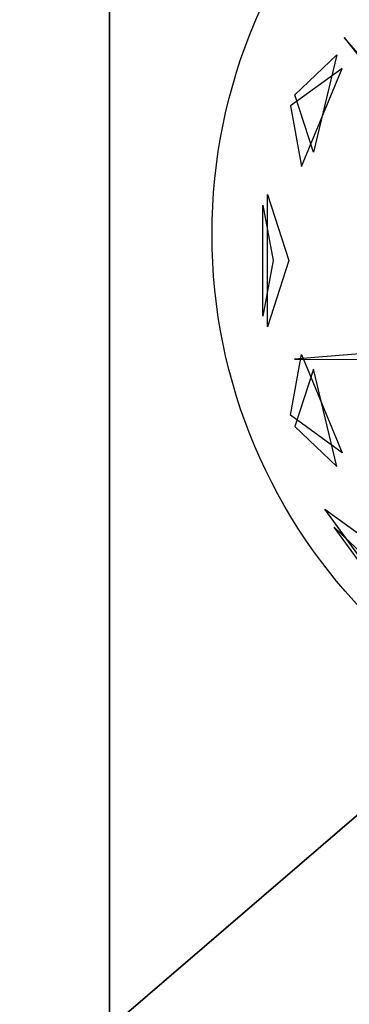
# Model space of a CAD drawing. Extents: x 22936 to 50368, y -4877 to 31080.
# Tile 223 of 256: x 43575 to 43688, y 5499 to 5838. Entities that reach past the tile are written whole.
import ezdxf

# ---------------------------------------------------------------- set-up
doc = ezdxf.new("R2010")
doc.units = 0
doc.layers.get('0').update_dxf_attribs({"linetype": 'CONTINUOUS'})
for name, color, linetype in [('00_TRACE_ARBRE', 3, 'CONTINUOUS'), ('00_TRACE_RDC', 241, 'CONTINUOUS'), ('01_GROS_OEUVRE', 251, 'CONTINUOUS'), ('08_AMENAGEMENTS_EXTERIEURS', 253, 'CONTINUOUS'), ('09_VEGETATION', 134, 'CONTINUOUS')]:
    doc.layers.add(name, color=color, linetype=linetype)

# ---------------------------------------------------------------- blocks, each defined once
blk = doc.blocks.new('TREE_GEOMETRIC_ROUND')
at = {"color": 7}
for p, q in [((-1424.8, 711.3, 4367.3), (-981.2, 146.5, 4126.7)), ((-935.2, 146.5, 4074.4), (-1424.8, 711.3, 4367.3)), ((-1594.7, 513.6, 4337.8), (-1450, 651.5, 4599.3)), ((-1450, 651.5, 4599.3), (-1530.8, 317, 4661.7)), ((-1431.8, 604.8, 3199.5), (-1609.5, 475.7, 3565.9)), ((-1571.2, 266.8, 3265.8), (-1431.8, 604.8, 3199.5)), ((-1530.8, 317, 4661.7), (-1594.7, 513.6, 4337.8)), ((-1609.5, 475.7, 3565.9), (-1571.2, 266.8, 3265.8)), ((-1688.9, -284, 4186.4), (-1688.9, 171, 4186.4)), ((-1688.9, 171, 4186.4), (-1615, -56.5, 4561.2)), ((-1704, 134.2, 3733.7), (-1669.1, -56.5, 3459.9)), ((-1704, -247.1, 3733.7), (-1704, 134.2, 3733.7)), ((-1669.1, -56.5, 3459.9), (-1704, -247.1, 3733.7)), ((-1615, -56.5, 4561.2), (-1688.9, -284, 4186.4)), ((-933.8, -340.2, 3462.4), (-1596.1, -395.6, 3357.8)), ((-1609.5, -588.7, 3565.9), (-1571.2, -379.7, 3265.8)), ((-1596.1, -395.6, 3357.8), (-1345.6, -396.4, 3431)), ((-1571.2, -379.7, 3265.8), (-1431.8, -717.8, 3199.5)), ((-1530.8, -429.9, 4661.7), (-1594.7, -626.6, 4337.8)), ((-1450, -764.5, 4599.3), (-1530.8, -429.9, 4661.7)), ((-1431.8, -717.8, 3199.5), (-1609.5, -588.7, 3565.9)), ((-1594.7, -626.6, 4337.8), (-1450, -764.5, 4599.3)), ((-1209.6, -1299.5, 3736.8), (-1491.6, -911.3, 3736.8)), ((-1491.6, -911.3, 3736.8), (-1287.6, -1059.6, 3316.1)), ((-1259, -1249, 4189.8), (-1458.9, -973.9, 4189.8)), ((-1458.9, -973.9, 4189.8), (-1333.8, -1093.2, 4415.9))]:
    blk.add_line(p, q, dxfattribs=at)
mesh = blk.add_polyface(dxfattribs=at)
corners = [(-1424.8, 711.3, 4367.3), (-981.2, 146.5, 4126.7), (-935.2, 146.5, 4074.4)]
mesh.append_faces([[corners[k] for k in face] for face in [(0, 1, 2)]], dxfattribs={"color": 7})
mesh = blk.add_polyface(dxfattribs=at)
corners = [(-1450, 651.5, 4599.3), (-1530.8, 317, 4661.7), (-1594.7, 513.6, 4337.8)]
mesh.append_faces([[corners[k] for k in face] for face in [(0, 1, 2)]], dxfattribs={"color": 7})
mesh = blk.add_polyface(dxfattribs=at)
corners = [(-1431.8, 604.8, 3199.5), (-1609.5, 475.7, 3565.9), (-1571.2, 266.8, 3265.8)]
mesh.append_faces([[corners[k] for k in face] for face in [(0, 1, 2)]], dxfattribs={"color": 7})
mesh = blk.add_polyface(dxfattribs=at)
corners = [(-1688.9, 171, 4186.4), (-1615, -56.5, 4561.2), (-1688.9, -284, 4186.4)]
mesh.append_faces([[corners[k] for k in face] for face in [(0, 1, 2)]], dxfattribs={"color": 7})
mesh = blk.add_polyface(dxfattribs=at)
corners = [(-1704, 134.2, 3733.7), (-1669.1, -56.5, 3459.9), (-1704, -247.1, 3733.7)]
mesh.append_faces([[corners[k] for k in face] for face in [(0, 1, 2)]], dxfattribs={"color": 7})
mesh = blk.add_polyface(dxfattribs=at)
corners = [(-1571.2, -379.7, 3265.8), (-1431.8, -717.8, 3199.5), (-1609.5, -588.7, 3565.9)]
mesh.append_faces([[corners[k] for k in face] for face in [(0, 1, 2)]], dxfattribs={"color": 7})
mesh = blk.add_polyface(dxfattribs=at)
corners = [(-1530.8, -429.9, 4661.7), (-1594.7, -626.6, 4337.8), (-1450, -764.5, 4599.3)]
mesh.append_faces([[corners[k] for k in face] for face in [(0, 1, 2)]], dxfattribs={"color": 7})
mesh = blk.add_polyface(dxfattribs=at)
corners = [(-1491.6, -911.3, 3736.8), (-1287.6, -1059.6, 3316.1), (-1209.6, -1299.5, 3736.8)]
mesh.append_faces([[corners[k] for k in face] for face in [(0, 1, 2)]], dxfattribs={"color": 7})
mesh = blk.add_polyface(dxfattribs=at)
corners = [(-1458.9, -973.9, 4189.8), (-1333.8, -1093.2, 4415.9), (-1259, -1249, 4189.8)]
mesh.append_faces([[corners[k] for k in face] for face in [(0, 1, 2)]], dxfattribs={"color": 7})
blk = doc.blocks.new('ARBRE_SIMPLE')
blk.add_circle((0, 0), 250)
blk = doc.blocks.new('GROUPER_1')
at = {"layer": '00_TRACE_ARBRE', "xscale": 0.75, "yscale": 0.75, "zscale": 0.75, "rotation": 10.53798942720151}
blk.add_blockref('ARBRE_SIMPLE', (2214.64, 6374.96), dxfattribs=at)
blk = doc.blocks.new('GROUPER_2')
at = {"layer": '00_TRACE_RDC'}
blk.add_blockref('GROUPER_1', (12098.99, 4265.72), dxfattribs=at)
blk = doc.blocks.new('GROUPER_15')
at = {"layer": '08_AMENAGEMENTS_EXTERIEURS'}
blk.add_line((1634.69, 3870.79), (1634.69, 4458.26), dxfattribs=at)
mesh = blk.add_polyface(dxfattribs=at)
corners = [(1634.69, 4458.26), (1474.69, 3870.79), (1474.69, 4434.16), (1634.69, 3870.79)]
mesh.append_faces([[corners[k] for k in face] for face in [(0, 1, 2), (1, 0, 3)]], dxfattribs={"vtx0": -1})
blk = doc.blocks.new('GROUPER_102')
at = {"layer": '08_AMENAGEMENTS_EXTERIEURS'}
blk.add_line((2075.87, 587.47), (2075.87, 0), dxfattribs=at)
mesh = blk.add_polyface(dxfattribs=at)
corners = [(2903.51, 712.11), (2075.87, 0), (2075.87, 587.47), (3042.48, 0), (3125.84, 489), (4882.18, 712.11), (4077.87, 489), (4882.18, 0), (4077.87, 0)]
mesh.append_faces([[corners[k] for k in face] for face in [(0, 1, 2), (6, 7, 8)]], dxfattribs={"vtx0": -1})
mesh.append_faces([[corners[k] for k in face] for face in [(1, 0, 3), (3, 0, 4), (4, 5, 6), (7, 6, 5)]], dxfattribs={"vtx0": -1, "vtx1": -1})
mesh.append_faces([[corners[k] for k in face] for face in [(4, 0, 5)]], dxfattribs={"vtx0": -1, "vtx2": -1})
blk = doc.blocks.new('GROUPER_122')
at = {"layer": '08_AMENAGEMENTS_EXTERIEURS'}
mesh = blk.add_polyface(dxfattribs=at)
corners = [(4865.77, 2632.41), (4440.58, 2433.55), (4420.06, 2562.46), (4529.79, 1059.49), (4741, 1059.49), (5029.79, 1059.49), (4894.7, 2450.68), (5779.35, 2591.51), (6882.55, 501.38), (5029.79, 501.38), (5988.63, 801.38), (6907.61, 801.38), (7602.54, 0), (6819.83, 133.42), (7715.66, 663.64), (3404.37, 2268.59), (164, 668.17), (0, 1757.09), (2762.33, 1059.49)]
mesh.append_faces([[corners[k] for k in face] for face in [(0, 1, 2), (5, 8, 9), (8, 12, 13), (12, 11, 14), (15, 16, 17)]], dxfattribs={"vtx0": -1})
mesh.append_faces([[corners[k] for k in face] for face in [(3, 0, 4), (4, 0, 5), (10, 5, 7), (16, 15, 18), (18, 15, 3)]], dxfattribs={"vtx0": -1, "vtx1": -1})
mesh.append_faces([[corners[k] for k in face] for face in [(1, 0, 3), (8, 5, 10), (12, 8, 11)]], dxfattribs={"vtx0": -1, "vtx1": -1, "vtx2": -1})
mesh.append_faces([[corners[k] for k in face] for face in [(5, 0, 6), (5, 6, 7), (8, 10, 11), (3, 15, 1)]], dxfattribs={"vtx0": -1, "vtx2": -1})
blk = doc.blocks.new('GROUPER_6')
at = {"layer": '01_GROS_OEUVRE'}
mesh = blk.add_polyface(dxfattribs=at)
corners = [(2199.54, 1580.39), (1222.93, 1560.39), (1222.93, 1580.39), (1286.13, 353.81), (1467.93, 353.81), (1467.93, 333.81), (1587.93, 353.81), (2284.7, 353.81), (2282.89, 2069.39), (2448.93, 2069.39), (2284.7, 333.81), (2340.52, 333.81), (2365.4, 447.96), (2432.74, 467.96), (2596.74, 467.96), (3234.93, 2069.39), (2596.74, 447.96), (2622.93, 447.96), (2622.93, 333.81), (2657.93, 353.81), (2657.93, 333.81), (2969.93, 930.81), (2877.93, 353.81), (3234.93, 1580.39), (3366.84, 930.81), (3828.02, 1580.39), (3808.02, 1040.81), (3828.02, 1035.81), (3808.02, 1035.81), (3828.02, 785.81), (3808.02, 780.81), (3808.02, 785.81), (3828.02, 333.81), (2877.93, 333.81), (2969.93, 780.81), (2432.74, 447.96), (1587.93, 333.81), (983.77, 1545.88), (880.44, 353.81), (777.17, 333.81), (1062.24, 353.81), (987.09, 1565.39), (989.65, 1580.39), (1113.93, 1580.39), (1062.24, 333.81), (1113.93, 1560.39), (1286.13, 333.81), (880.44, 333.81)]
mesh.append_faces([[corners[k] for k in face] for face in [(0, 1, 2), (18, 19, 20), (29, 30, 31), (22, 32, 33)]], dxfattribs={"vtx0": -1})
mesh.append_faces([[corners[k] for k in face] for face in [(3, 0, 4), (4, 0, 5), (6, 0, 7), (7, 9, 10), (10, 9, 11), (11, 9, 12), (13, 9, 14), (14, 15, 16), (16, 15, 17), (17, 15, 18), (19, 21, 22), (24, 25, 26), (34, 22, 21), (32, 30, 29), (37, 38, 39), (38, 37, 40), (40, 43, 44), (44, 45, 46), (46, 1, 3)]], dxfattribs={"vtx0": -1, "vtx1": -1})
mesh.append_faces([[corners[k] for k in face] for face in [(1, 0, 3), (5, 0, 6), (12, 9, 13), (18, 15, 19), (19, 15, 21), (32, 22, 34)]], dxfattribs={"vtx0": -1, "vtx1": -1, "vtx2": -1})
mesh.append_faces([[corners[k] for k in face] for face in [(7, 0, 8), (7, 8, 9), (14, 9, 15), (21, 15, 23), (23, 24, 21), (24, 23, 25), (26, 25, 27), (32, 34, 30), (40, 37, 41), (40, 41, 42), (40, 42, 43), (44, 43, 45), (46, 45, 1)]], dxfattribs={"vtx0": -1, "vtx2": -1})
mesh.append_faces([[corners[k] for k in face] for face in [(35, 12, 13), (36, 5, 6), (47, 39, 38)]], dxfattribs={"vtx1": -1})
mesh.append_faces([[corners[k] for k in face] for face in [(27, 28, 26)]], dxfattribs={"vtx2": -1})

msp = doc.modelspace()

# ---------------------------------------------------------------- block references
at = {"layer": '00_TRACE_RDC'}
msp.add_blockref('GROUPER_2', (29515.15, -4876.93), dxfattribs=at)
at = {"layer": '01_GROS_OEUVRE', "color": 251}
msp.add_blockref('GROUPER_6', (42373.17, 3910.33), dxfattribs=at)
at = {"layer": '08_AMENAGEMENTS_EXTERIEURS', "color": 9}
msp.add_blockref('GROUPER_122', (41671.41, 5143.34), dxfattribs=at)
at = {"layer": '08_AMENAGEMENTS_EXTERIEURS', "color": 54}
msp.add_blockref('GROUPER_102', (41530.23, 5490.71), dxfattribs=at)
at = {"layer": '08_AMENAGEMENTS_EXTERIEURS', "color": 254}
msp.add_blockref('GROUPER_15', (41971.41, 1619.93), dxfattribs=at)
at = {"layer": '09_VEGETATION', "xscale": 0.1, "yscale": 0.1, "zscale": 0.1}
msp.add_blockref('TREE_GEOMETRIC_ROUND', (43829.19, 5760.36), dxfattribs=at)

doc.saveas('drawing.dxf')
